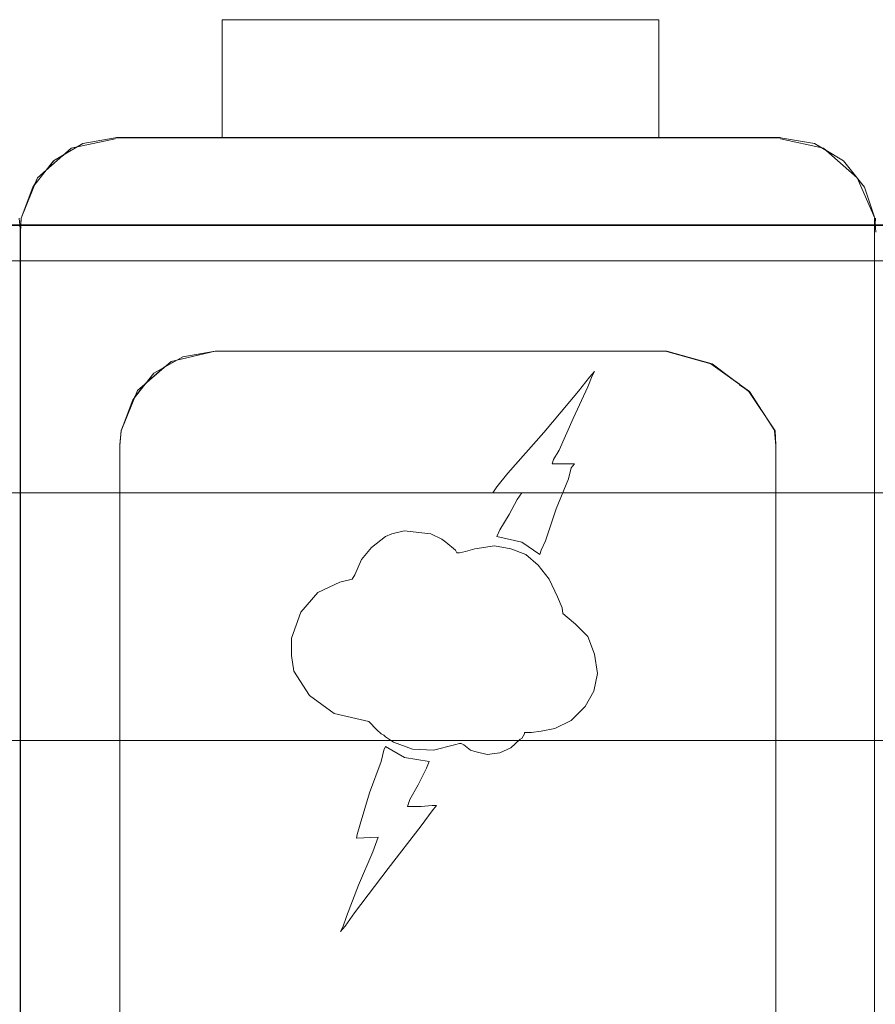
# Model space of a CAD drawing. Header units: millimetres. Extents: x -1290 to 1795, y -4192 to -1311.
# Tile 96 of 256: x 547.37 to 550.97, y -3252.21 to -3248.06. Entities that reach past the tile are written whole.
import ezdxf

# ---------------------------------------------------------------- set-up
doc = ezdxf.new("R2010")
doc.units = ezdxf.units.MM
doc.layers.add('Aparatura', color=7, linetype='Continuous', lineweight=13)

msp = doc.modelspace()

# ---------------------------------------------------------------- linework, layer by layer
at = {"layer": 'Aparatura', "lineweight": 13}
for points in [[(548.2196, -3248.5578), (548.2196, -3248.5059), (548.2196, -3248.4557), (548.2196, -3248.2766), (548.2196, -3248.1119), (548.2196, -3248.0617), (550.0578, -3248.0617), (550.0578, -3248.2766), (550.0578, -3248.4557), (550.0578, -3248.5059), (550.0578, -3248.5578), (549.8922, -3248.5578), (548.3907, -3248.5578), (548.2196, -3248.5578)], [(548.2196, -3248.5578), (548.2196, -3248.5059), (548.2196, -3248.4557), (548.2196, -3248.2766), (548.2196, -3248.1119), (548.2196, -3248.0617), (550.0578, -3248.0617), (550.0578, -3248.2766), (550.0578, -3248.4557), (550.0578, -3248.5059), (550.0578, -3248.5578), (549.8922, -3248.5578), (548.3907, -3248.5578), (548.2196, -3248.5578)], [(548.2196, -3248.2766), (548.2196, -3248.4557), (548.2196, -3248.5059), (548.2196, -3248.5578), (548.3907, -3248.5578), (549.8922, -3248.5578), (550.0578, -3248.5578), (550.0578, -3248.5059), (550.0578, -3248.4557), (550.0578, -3248.2766), (550.0578, -3248.0617), (548.2196, -3248.0617), (548.2196, -3248.1119), (548.2196, -3248.2766)], [(548.2196, -3248.2766), (548.2196, -3248.4557), (548.2196, -3248.5059), (548.2196, -3248.5578), (548.3907, -3248.5578), (549.8922, -3248.5578), (550.0578, -3248.5578), (550.0578, -3248.5059), (550.0578, -3248.4557), (550.0578, -3248.2766), (550.0578, -3248.0617), (548.2196, -3248.0617), (548.2196, -3248.1119), (548.2196, -3248.2766)], [(548.2196, -3248.2766), (548.2196, -3248.4557), (548.2196, -3248.5059), (548.2196, -3248.5578), (548.3907, -3248.5578), (549.8922, -3248.5578), (550.0578, -3248.5578), (550.0578, -3248.5059), (550.0578, -3248.4557), (550.0578, -3248.2766), (550.0578, -3248.0617), (548.2196, -3248.0617), (548.2196, -3248.1119), (548.2196, -3248.2766)], [(529.2552, -3248.9261), (594.0574, -3248.9261), (529.2552, -3248.9261)], [(594.0574, -3258.2025), (529.2552, -3258.2025), (529.2552, -3248.9261), (594.0574, -3248.9261), (594.0574, -3258.2025)], [(529.2585, -3248.9279), (594.0864, -3248.9279), (529.2585, -3248.9279)], [(594.0864, -3258.2007), (529.2585, -3258.2007), (529.2585, -3248.9279), (594.0864, -3248.9279), (594.0864, -3258.2007)], [(549.5626, -3250.296), (549.5572, -3250.3139), (549.4816, -3250.2619), (549.3753, -3250.2387), (549.3879, -3250.21), (549.4275, -3250.1455), (549.4617, -3250.0828), (549.4816, -3250.0542), (549.4581, -3250.0542), (549.4167, -3250.0542), (549.3753, -3250.0542), (549.3591, -3250.0542), (549.3753, -3250.0291), (549.4221, -3249.9718), (549.5734, -3249.7998), (549.7192, -3249.626), (549.7661, -3249.5669), (549.7877, -3249.5436), (549.7769, -3249.5616), (549.7589, -3249.6081), (549.6976, -3249.7407), (549.6382, -3249.875), (549.6148, -3249.9144), (549.6094, -3249.9324), (549.703, -3249.9324), (549.6886, -3249.9485), (549.6778, -3249.995), (549.6256, -3250.1222), (549.5806, -3250.2566), (549.5626, -3250.296)], [(549.5626, -3250.296), (549.5572, -3250.3139), (549.4816, -3250.2619), (549.3753, -3250.2387), (549.3879, -3250.21), (549.4275, -3250.1455), (549.4617, -3250.0828), (549.4816, -3250.0542), (549.4581, -3250.0542), (549.4167, -3250.0542), (549.3753, -3250.0542), (549.3591, -3250.0542), (549.3753, -3250.0291), (549.4221, -3249.9718), (549.5734, -3249.7998), (549.7192, -3249.626), (549.7661, -3249.5669), (549.7877, -3249.5436), (549.7769, -3249.5616), (549.7589, -3249.6081), (549.6976, -3249.7407), (549.6382, -3249.875), (549.6148, -3249.9144), (549.6094, -3249.9324), (549.703, -3249.9324), (549.6886, -3249.9485), (549.6778, -3249.995), (549.6256, -3250.1222), (549.5806, -3250.2566), (549.5626, -3250.296)], [(549.703, -3249.9324), (549.6886, -3249.9485), (549.6778, -3249.995), (549.6256, -3250.1222), (549.5806, -3250.2566), (549.5626, -3250.296), (549.5572, -3250.3139), (549.4816, -3250.2619), (549.3753, -3250.2387), (549.3879, -3250.21), (549.4275, -3250.1455), (549.4617, -3250.0828), (549.4816, -3250.0542), (549.4581, -3250.0542), (549.4167, -3250.0542), (549.3753, -3250.0542), (549.3591, -3250.0542), (549.3753, -3250.0291), (549.4221, -3249.9718), (549.5734, -3249.7998), (549.7192, -3249.626), (549.7661, -3249.5669), (549.7877, -3249.5436), (549.7769, -3249.5616), (549.7589, -3249.6081), (549.6976, -3249.7407), (549.6382, -3249.875), (549.6148, -3249.9144), (549.6094, -3249.9324), (549.703, -3249.9324)], [(549.4816, -3250.2619), (549.5572, -3250.3139), (549.5626, -3250.296), (549.5806, -3250.2566), (549.6256, -3250.1222), (549.6778, -3249.995), (549.6886, -3249.9485), (549.703, -3249.9324), (549.6094, -3249.9324), (549.6148, -3249.9144), (549.6382, -3249.875), (549.6976, -3249.7407), (549.7589, -3249.6081), (549.7769, -3249.5616), (549.7877, -3249.5436), (549.7661, -3249.5669), (549.7192, -3249.626), (549.5734, -3249.7998), (549.4221, -3249.9718), (549.3753, -3250.0291), (549.3591, -3250.0542), (549.3753, -3250.0542), (549.4167, -3250.0542), (549.4581, -3250.0542), (549.4816, -3250.0542), (549.4617, -3250.0828), (549.4275, -3250.1455), (549.3879, -3250.21), (549.3753, -3250.2387), (549.4816, -3250.2619)], [(549.4816, -3250.2619), (549.5572, -3250.3139), (549.5626, -3250.296), (549.5806, -3250.2566), (549.6256, -3250.1222), (549.6778, -3249.995), (549.6886, -3249.9485), (549.703, -3249.9324), (549.6094, -3249.9324), (549.6148, -3249.9144), (549.6382, -3249.875), (549.6976, -3249.7407), (549.7589, -3249.6081), (549.7769, -3249.5616), (549.7877, -3249.5436), (549.7661, -3249.5669), (549.7192, -3249.626), (549.5734, -3249.7998), (549.4221, -3249.9718), (549.3753, -3250.0291), (549.3591, -3250.0542), (549.3753, -3250.0542), (549.4167, -3250.0542), (549.4581, -3250.0542), (549.4816, -3250.0542), (549.4617, -3250.0828), (549.4275, -3250.1455), (549.3879, -3250.21), (549.3753, -3250.2387), (549.4816, -3250.2619)], [(549.4816, -3250.2619), (549.5572, -3250.3139), (549.5626, -3250.296), (549.5806, -3250.2566), (549.6256, -3250.1222), (549.6778, -3249.995), (549.6886, -3249.9485), (549.703, -3249.9324), (549.6094, -3249.9324), (549.6148, -3249.9144), (549.6382, -3249.875), (549.6976, -3249.7407), (549.7589, -3249.6081), (549.7769, -3249.5616), (549.7877, -3249.5436), (549.7661, -3249.5669), (549.7192, -3249.626), (549.5734, -3249.7998), (549.4221, -3249.9718), (549.3753, -3250.0291), (549.3591, -3250.0542), (549.3753, -3250.0542), (549.4167, -3250.0542), (549.4581, -3250.0542), (549.4816, -3250.0542), (549.4617, -3250.0828), (549.4275, -3250.1455), (549.3879, -3250.21), (549.3753, -3250.2387), (549.4816, -3250.2619)], [(549.4816, -3250.2619), (549.5572, -3250.3139), (549.5626, -3250.296), (549.5806, -3250.2566), (549.6256, -3250.1222), (549.6778, -3249.995), (549.6886, -3249.9485), (549.703, -3249.9324), (549.6094, -3249.9324), (549.6148, -3249.9144), (549.6382, -3249.875), (549.6976, -3249.7407), (549.7589, -3249.6081), (549.7769, -3249.5616), (549.7877, -3249.5436), (549.7661, -3249.5669), (549.7192, -3249.626), (549.5734, -3249.7998), (549.4221, -3249.9718), (549.3753, -3250.0291), (549.3591, -3250.0542), (549.3753, -3250.0542), (549.4167, -3250.0542), (549.4581, -3250.0542), (549.4816, -3250.0542), (549.4617, -3250.0828), (549.4275, -3250.1455), (549.3879, -3250.21), (549.3753, -3250.2387), (549.4816, -3250.2619)], [(549.4816, -3250.2619), (549.5572, -3250.3139), (549.5626, -3250.296), (549.5806, -3250.2566), (549.6256, -3250.1222), (549.6778, -3249.995), (549.6886, -3249.9485), (549.703, -3249.9324), (549.6094, -3249.9324), (549.6148, -3249.9144), (549.6382, -3249.875), (549.6976, -3249.7407), (549.7589, -3249.6081), (549.7769, -3249.5616), (549.7877, -3249.5436), (549.7661, -3249.5669), (549.7192, -3249.626), (549.5734, -3249.7998), (549.4221, -3249.9718), (549.3753, -3250.0291), (549.3591, -3250.0542), (549.3753, -3250.0542), (549.4167, -3250.0542), (549.4581, -3250.0542), (549.4816, -3250.0542), (549.4617, -3250.0828), (549.4275, -3250.1455), (549.3879, -3250.21), (549.3753, -3250.2387), (549.4816, -3250.2619)], [(549.4816, -3250.2619), (549.5572, -3250.3139), (549.5626, -3250.296), (549.5806, -3250.2566), (549.6256, -3250.1222), (549.6778, -3249.995), (549.6886, -3249.9485), (549.703, -3249.9324), (549.6094, -3249.9324), (549.6148, -3249.9144), (549.6382, -3249.875), (549.6976, -3249.7407), (549.7589, -3249.6081), (549.7769, -3249.5616), (549.7877, -3249.5436), (549.7661, -3249.5669), (549.7192, -3249.626), (549.5734, -3249.7998), (549.4221, -3249.9718), (549.3753, -3250.0291), (549.3591, -3250.0542), (549.3753, -3250.0542), (549.4167, -3250.0542), (549.4581, -3250.0542), (549.4816, -3250.0542), (549.4617, -3250.0828), (549.4275, -3250.1455), (549.3879, -3250.21), (549.3753, -3250.2387), (549.4816, -3250.2619)], [(549.4816, -3250.2619), (549.5572, -3250.3139), (549.5626, -3250.296), (549.5806, -3250.2566), (549.6256, -3250.1222), (549.6778, -3249.995), (549.6886, -3249.9485), (549.703, -3249.9324), (549.6094, -3249.9324), (549.6148, -3249.9144), (549.6382, -3249.875), (549.6976, -3249.7407), (549.7589, -3249.6081), (549.7769, -3249.5616), (549.7877, -3249.5436), (549.7661, -3249.5669), (549.7192, -3249.626), (549.5734, -3249.7998), (549.4221, -3249.9718), (549.3753, -3250.0291), (549.3591, -3250.0542), (549.3753, -3250.0542), (549.4167, -3250.0542), (549.4581, -3250.0542), (549.4816, -3250.0542), (549.4617, -3250.0828), (549.4275, -3250.1455), (549.3879, -3250.21), (549.3753, -3250.2387), (549.4816, -3250.2619)], [(528.9124, -3250.0538), (528.9124, -3251.2907), (527.8914, -3251.2907), (527.8914, -3255.8121), (528.9124, -3255.8121), (528.9124, -3257.0532), (594.3705, -3257.0532), (594.3705, -3255.8121), (595.3914, -3255.8121), (595.3914, -3251.2907), (594.3705, -3251.2907), (594.3705, -3250.0538), (528.9124, -3250.0538)], [(528.9124, -3250.0538), (528.9124, -3251.2907), (527.8914, -3251.2907), (527.8914, -3255.8121), (528.9124, -3255.8121), (528.9124, -3257.0532), (594.3705, -3257.0532), (594.3705, -3255.8121), (595.3914, -3255.8121), (595.3914, -3251.2907), (594.3705, -3251.2907), (594.3705, -3250.0538), (528.9124, -3250.0538)], [(528.9123, -3250.0538), (594.3705, -3250.0538), (594.3705, -3251.0971), (528.9123, -3251.0971), (528.9123, -3250.0538)], [(549.388, -3251.1496), (549.3358, -3251.1567), (549.2836, -3251.1442), (549.2656, -3251.1388), (549.2368, -3251.1155), (549.226, -3251.1102), (549.2188, -3251.1102), (549.1972, -3251.1155), (549.109, -3251.1388), (549.0207, -3251.1334), (548.9415, -3251.1048), (548.9073, -3251.0815), (548.9001, -3251.0744), (548.8893, -3251.069), (548.8713, -3251.0529), (548.8371, -3251.0171), (548.6913, -3250.9831), (548.5869, -3250.9079), (548.5221, -3250.8058), (548.5113, -3250.7396), (548.5113, -3250.6662), (548.5509, -3250.557), (548.6229, -3250.4747), (548.7147, -3250.4299), (548.7669, -3250.4174), (548.7777, -3250.3995), (548.8065, -3250.335), (548.8479, -3250.2849), (548.9073, -3250.2384), (548.9343, -3250.2276), (548.9865, -3250.2151), (549.0981, -3250.2276), (549.145, -3250.2491), (549.1612, -3250.2616), (549.2026, -3250.2957), (549.208, -3250.3064), (549.2188, -3250.3064), (549.244, -3250.301), (549.2836, -3250.2903), (549.3664, -3250.2778), (549.4348, -3250.2903), (549.4978, -3250.3136), (549.55, -3250.3583), (549.5968, -3250.4174), (549.631, -3250.4926), (549.6508, -3250.5391), (549.6544, -3250.5624), (549.6724, -3250.5785), (549.7066, -3250.6071), (549.7588, -3250.6591), (549.7876, -3250.7342), (549.8002, -3250.8148), (549.784, -3250.89), (549.748, -3250.9544), (549.6886, -3251.0135), (549.6202, -3251.0475), (549.5626, -3251.0583), (549.5212, -3251.0636), (549.4924, -3251.0636), (549.4924, -3251.069), (549.4816, -3251.0887), (549.4744, -3251.0923), (549.4348, -3251.1281), (549.388, -3251.1496)], [(549.388, -3251.1496), (549.3358, -3251.1567), (549.2836, -3251.1442), (549.2656, -3251.1388), (549.2368, -3251.1155), (549.226, -3251.1102), (549.2188, -3251.1102), (549.1972, -3251.1155), (549.109, -3251.1388), (549.0207, -3251.1334), (548.9415, -3251.1048), (548.9073, -3251.0815), (548.9001, -3251.0744), (548.8893, -3251.069), (548.8713, -3251.0529), (548.8371, -3251.0171), (548.6913, -3250.9831), (548.5869, -3250.9079), (548.5221, -3250.8058), (548.5113, -3250.7396), (548.5113, -3250.6662), (548.5509, -3250.557), (548.6229, -3250.4747), (548.7147, -3250.4299), (548.7669, -3250.4174), (548.7777, -3250.3995), (548.8065, -3250.335), (548.8479, -3250.2849), (548.9073, -3250.2384), (548.9343, -3250.2276), (548.9865, -3250.2151), (549.0981, -3250.2276), (549.145, -3250.2491), (549.1612, -3250.2616), (549.2026, -3250.2957), (549.208, -3250.3064), (549.2188, -3250.3064), (549.244, -3250.301), (549.2836, -3250.2903), (549.3664, -3250.2778), (549.4348, -3250.2903), (549.4978, -3250.3136), (549.55, -3250.3583), (549.5968, -3250.4174), (549.631, -3250.4926), (549.6508, -3250.5391), (549.6544, -3250.5624), (549.6724, -3250.5785), (549.7066, -3250.6071), (549.7588, -3250.6591), (549.7876, -3250.7342), (549.8002, -3250.8148), (549.784, -3250.89), (549.748, -3250.9544), (549.6886, -3251.0135), (549.6202, -3251.0475), (549.5626, -3251.0583), (549.5212, -3251.0636), (549.4924, -3251.0636), (549.4924, -3251.069), (549.4816, -3251.0887), (549.4744, -3251.0923), (549.4348, -3251.1281), (549.388, -3251.1496)], [(548.8371, -3251.0171), (548.6913, -3250.9831), (548.5869, -3250.9079), (548.5221, -3250.8058), (548.5113, -3250.7396), (548.5113, -3250.6662), (548.5509, -3250.557), (548.6229, -3250.4747), (548.7147, -3250.4299), (548.7669, -3250.4174), (548.7777, -3250.3995), (548.8065, -3250.335), (548.8479, -3250.2849), (548.9073, -3250.2384), (548.9343, -3250.2276), (548.9865, -3250.2151), (549.0981, -3250.2276), (549.145, -3250.2491), (549.1612, -3250.2616), (549.2026, -3250.2957), (549.208, -3250.3064), (549.2188, -3250.3064), (549.244, -3250.301), (549.2836, -3250.2903), (549.3664, -3250.2778), (549.4348, -3250.2903), (549.4978, -3250.3136), (549.55, -3250.3583), (549.5968, -3250.4174), (549.631, -3250.4926), (549.6508, -3250.5391), (549.6544, -3250.5624), (549.6724, -3250.5785), (549.7066, -3250.6071), (549.7588, -3250.6591), (549.7876, -3250.7342), (549.8002, -3250.8148), (549.784, -3250.89), (549.748, -3250.9544), (549.6886, -3251.0135), (549.6202, -3251.0475), (549.5626, -3251.0583), (549.5212, -3251.0636), (549.4924, -3251.0636), (549.4924, -3251.069), (549.4816, -3251.0887), (549.4744, -3251.0923), (549.4348, -3251.1281), (549.388, -3251.1496), (549.3358, -3251.1567), (549.2836, -3251.1442), (549.2656, -3251.1388), (549.2368, -3251.1155), (549.226, -3251.1102), (549.2188, -3251.1102), (549.1972, -3251.1155), (549.109, -3251.1388), (549.0207, -3251.1334), (548.9415, -3251.1048), (548.9073, -3251.0815), (548.9001, -3251.0744), (548.8893, -3251.069), (548.8713, -3251.0529), (548.8371, -3251.0171)], [(549.4978, -3250.3136), (549.4348, -3250.2903), (549.3664, -3250.2778), (549.2836, -3250.2903), (549.244, -3250.301), (549.2188, -3250.3064), (549.208, -3250.3064), (549.2026, -3250.2957), (549.1612, -3250.2616), (549.145, -3250.2491), (549.0981, -3250.2276), (548.9865, -3250.2151), (548.9343, -3250.2276), (548.9073, -3250.2384), (548.8479, -3250.2849), (548.8065, -3250.335), (548.7777, -3250.3995), (548.7669, -3250.4174), (548.7147, -3250.4299), (548.6229, -3250.4747), (548.5509, -3250.557), (548.5113, -3250.6662), (548.5113, -3250.7396), (548.5221, -3250.8058), (548.5869, -3250.9079), (548.6913, -3250.9831), (548.8371, -3251.0171), (548.8713, -3251.0529), (548.8893, -3251.069), (548.9001, -3251.0744), (548.9073, -3251.0815), (548.9415, -3251.1048), (549.0207, -3251.1334), (549.109, -3251.1388), (549.1972, -3251.1155), (549.2188, -3251.1102), (549.226, -3251.1102), (549.2368, -3251.1155), (549.2656, -3251.1388), (549.2836, -3251.1442), (549.3358, -3251.1567), (549.388, -3251.1496), (549.4348, -3251.1281), (549.4744, -3251.0923), (549.4816, -3251.0887), (549.4924, -3251.069), (549.4924, -3251.0636), (549.5212, -3251.0636), (549.5626, -3251.0583), (549.6202, -3251.0475), (549.6886, -3251.0135), (549.748, -3250.9544), (549.784, -3250.89), (549.8002, -3250.8148), (549.7876, -3250.7342), (549.7588, -3250.6591), (549.7066, -3250.6071), (549.6724, -3250.5785), (549.6544, -3250.5624), (549.6508, -3250.5391), (549.631, -3250.4926), (549.5968, -3250.4174), (549.55, -3250.3583), (549.4978, -3250.3136)], [(549.4978, -3250.3136), (549.4348, -3250.2903), (549.3664, -3250.2778), (549.2836, -3250.2903), (549.244, -3250.301), (549.2188, -3250.3064), (549.208, -3250.3064), (549.2026, -3250.2957), (549.1612, -3250.2616), (549.145, -3250.2491), (549.0981, -3250.2276), (548.9865, -3250.2151), (548.9343, -3250.2276), (548.9073, -3250.2384), (548.8479, -3250.2849), (548.8065, -3250.335), (548.7777, -3250.3995), (548.7669, -3250.4174), (548.7147, -3250.4299), (548.6229, -3250.4747), (548.5509, -3250.557), (548.5113, -3250.6662), (548.5113, -3250.7396), (548.5221, -3250.8058), (548.5869, -3250.9079), (548.6913, -3250.9831), (548.8371, -3251.0171), (548.8713, -3251.0529), (548.8893, -3251.069), (548.9001, -3251.0744), (548.9073, -3251.0815), (548.9415, -3251.1048), (549.0207, -3251.1334), (549.109, -3251.1388), (549.1972, -3251.1155), (549.2188, -3251.1102), (549.226, -3251.1102), (549.2368, -3251.1155), (549.2656, -3251.1388), (549.2836, -3251.1442), (549.3358, -3251.1567), (549.388, -3251.1496), (549.4348, -3251.1281), (549.4744, -3251.0923), (549.4816, -3251.0887), (549.4924, -3251.069), (549.4924, -3251.0636), (549.5212, -3251.0636), (549.5626, -3251.0583), (549.6202, -3251.0475), (549.6886, -3251.0135), (549.748, -3250.9544), (549.784, -3250.89), (549.8002, -3250.8148), (549.7876, -3250.7342), (549.7588, -3250.6591), (549.7066, -3250.6071), (549.6724, -3250.5785), (549.6544, -3250.5624), (549.6508, -3250.5391), (549.631, -3250.4926), (549.5968, -3250.4174), (549.55, -3250.3583), (549.4978, -3250.3136)], [(549.4978, -3250.3136), (549.4348, -3250.2903), (549.3664, -3250.2778), (549.2836, -3250.2903), (549.244, -3250.301), (549.2188, -3250.3064), (549.208, -3250.3064), (549.2026, -3250.2957), (549.1612, -3250.2616), (549.145, -3250.2491), (549.0981, -3250.2276), (548.9865, -3250.2151), (548.9343, -3250.2276), (548.9073, -3250.2384), (548.8479, -3250.2849), (548.8065, -3250.335), (548.7777, -3250.3995), (548.7669, -3250.4174), (548.7147, -3250.4299), (548.6229, -3250.4747), (548.5509, -3250.557), (548.5113, -3250.6662), (548.5113, -3250.7396), (548.5221, -3250.8058), (548.5869, -3250.9079), (548.6913, -3250.9831), (548.8371, -3251.0171), (548.8713, -3251.0529), (548.8893, -3251.069), (548.9001, -3251.0744), (548.9073, -3251.0815), (548.9415, -3251.1048), (549.0207, -3251.1334), (549.109, -3251.1388), (549.1972, -3251.1155), (549.2188, -3251.1102), (549.226, -3251.1102), (549.2368, -3251.1155), (549.2656, -3251.1388), (549.2836, -3251.1442), (549.3358, -3251.1567), (549.388, -3251.1496), (549.4348, -3251.1281), (549.4744, -3251.0923), (549.4816, -3251.0887), (549.4924, -3251.069), (549.4924, -3251.0636), (549.5212, -3251.0636), (549.5626, -3251.0583), (549.6202, -3251.0475), (549.6886, -3251.0135), (549.748, -3250.9544), (549.784, -3250.89), (549.8002, -3250.8148), (549.7876, -3250.7342), (549.7588, -3250.6591), (549.7066, -3250.6071), (549.6724, -3250.5785), (549.6544, -3250.5624), (549.6508, -3250.5391), (549.631, -3250.4926), (549.5968, -3250.4174), (549.55, -3250.3583), (549.4978, -3250.3136)], [(549.4978, -3250.3136), (549.4348, -3250.2903), (549.3664, -3250.2778), (549.2836, -3250.2903), (549.244, -3250.301), (549.2188, -3250.3064), (549.208, -3250.3064), (549.2026, -3250.2957), (549.1612, -3250.2616), (549.145, -3250.2491), (549.0981, -3250.2276), (548.9865, -3250.2151), (548.9343, -3250.2276), (548.9073, -3250.2384), (548.8479, -3250.2849), (548.8065, -3250.335), (548.7777, -3250.3995), (548.7669, -3250.4174), (548.7147, -3250.4299), (548.6229, -3250.4747), (548.5509, -3250.557), (548.5113, -3250.6662), (548.5113, -3250.7396), (548.5221, -3250.8058), (548.5869, -3250.9079), (548.6913, -3250.9831), (548.8371, -3251.0171), (548.8713, -3251.0529), (548.8893, -3251.069), (548.9001, -3251.0744), (548.9073, -3251.0815), (548.9415, -3251.1048), (549.0207, -3251.1334), (549.109, -3251.1388), (549.1972, -3251.1155), (549.2188, -3251.1102), (549.226, -3251.1102), (549.2368, -3251.1155), (549.2656, -3251.1388), (549.2836, -3251.1442), (549.3358, -3251.1567), (549.388, -3251.1496), (549.4348, -3251.1281), (549.4744, -3251.0923), (549.4816, -3251.0887), (549.4924, -3251.069), (549.4924, -3251.0636), (549.5212, -3251.0636), (549.5626, -3251.0583), (549.6202, -3251.0475), (549.6886, -3251.0135), (549.748, -3250.9544), (549.784, -3250.89), (549.8002, -3250.8148), (549.7876, -3250.7342), (549.7588, -3250.6591), (549.7066, -3250.6071), (549.6724, -3250.5785), (549.6544, -3250.5624), (549.6508, -3250.5391), (549.631, -3250.4926), (549.5968, -3250.4174), (549.55, -3250.3583), (549.4978, -3250.3136)], [(549.4978, -3250.3136), (549.4348, -3250.2903), (549.3664, -3250.2778), (549.2836, -3250.2903), (549.244, -3250.301), (549.2188, -3250.3064), (549.208, -3250.3064), (549.2026, -3250.2957), (549.1612, -3250.2616), (549.145, -3250.2491), (549.0981, -3250.2276), (548.9865, -3250.2151), (548.9343, -3250.2276), (548.9073, -3250.2384), (548.8479, -3250.2849), (548.8065, -3250.335), (548.7777, -3250.3995), (548.7669, -3250.4174), (548.7147, -3250.4299), (548.6229, -3250.4747), (548.5509, -3250.557), (548.5113, -3250.6662), (548.5113, -3250.7396), (548.5221, -3250.8058), (548.5869, -3250.9079), (548.6913, -3250.9831), (548.8371, -3251.0171), (548.8713, -3251.0529), (548.8893, -3251.069), (548.9001, -3251.0744), (548.9073, -3251.0815), (548.9415, -3251.1048), (549.0207, -3251.1334), (549.109, -3251.1388), (549.1972, -3251.1155), (549.2188, -3251.1102), (549.226, -3251.1102), (549.2368, -3251.1155), (549.2656, -3251.1388), (549.2836, -3251.1442), (549.3358, -3251.1567), (549.388, -3251.1496), (549.4348, -3251.1281), (549.4744, -3251.0923), (549.4816, -3251.0887), (549.4924, -3251.069), (549.4924, -3251.0636), (549.5212, -3251.0636), (549.5626, -3251.0583), (549.6202, -3251.0475), (549.6886, -3251.0135), (549.748, -3250.9544), (549.784, -3250.89), (549.8002, -3250.8148), (549.7876, -3250.7342), (549.7588, -3250.6591), (549.7066, -3250.6071), (549.6724, -3250.5785), (549.6544, -3250.5624), (549.6508, -3250.5391), (549.631, -3250.4926), (549.5968, -3250.4174), (549.55, -3250.3583), (549.4978, -3250.3136)], [(549.4978, -3250.3136), (549.4348, -3250.2903), (549.3664, -3250.2778), (549.2836, -3250.2903), (549.244, -3250.301), (549.2188, -3250.3064), (549.208, -3250.3064), (549.2026, -3250.2957), (549.1612, -3250.2616), (549.145, -3250.2491), (549.0981, -3250.2276), (548.9865, -3250.2151), (548.9343, -3250.2276), (548.9073, -3250.2384), (548.8479, -3250.2849), (548.8065, -3250.335), (548.7777, -3250.3995), (548.7669, -3250.4174), (548.7147, -3250.4299), (548.6229, -3250.4747), (548.5509, -3250.557), (548.5113, -3250.6662), (548.5113, -3250.7396), (548.5221, -3250.8058), (548.5869, -3250.9079), (548.6913, -3250.9831), (548.8371, -3251.0171), (548.8713, -3251.0529), (548.8893, -3251.069), (548.9001, -3251.0744), (548.9073, -3251.0815), (548.9415, -3251.1048), (549.0207, -3251.1334), (549.109, -3251.1388), (549.1972, -3251.1155), (549.2188, -3251.1102), (549.226, -3251.1102), (549.2368, -3251.1155), (549.2656, -3251.1388), (549.2836, -3251.1442), (549.3358, -3251.1567), (549.388, -3251.1496), (549.4348, -3251.1281), (549.4744, -3251.0923), (549.4816, -3251.0887), (549.4924, -3251.069), (549.4924, -3251.0636), (549.5212, -3251.0636), (549.5626, -3251.0583), (549.6202, -3251.0475), (549.6886, -3251.0135), (549.748, -3250.9544), (549.784, -3250.89), (549.8002, -3250.8148), (549.7876, -3250.7342), (549.7588, -3250.6591), (549.7066, -3250.6071), (549.6724, -3250.5785), (549.6544, -3250.5624), (549.6508, -3250.5391), (549.631, -3250.4926), (549.5968, -3250.4174), (549.55, -3250.3583), (549.4978, -3250.3136)], [(549.4978, -3250.3136), (549.4348, -3250.2903), (549.3664, -3250.2778), (549.2836, -3250.2903), (549.244, -3250.301), (549.2188, -3250.3064), (549.208, -3250.3064), (549.2026, -3250.2957), (549.1612, -3250.2616), (549.145, -3250.2491), (549.0981, -3250.2276), (548.9865, -3250.2151), (548.9343, -3250.2276), (548.9073, -3250.2384), (548.8479, -3250.2849), (548.8065, -3250.335), (548.7777, -3250.3995), (548.7669, -3250.4174), (548.7147, -3250.4299), (548.6229, -3250.4747), (548.5509, -3250.557), (548.5113, -3250.6662), (548.5113, -3250.7396), (548.5221, -3250.8058), (548.5869, -3250.9079), (548.6913, -3250.9831), (548.8371, -3251.0171), (548.8713, -3251.0529), (548.8893, -3251.069), (548.9001, -3251.0744), (548.9073, -3251.0815), (548.9415, -3251.1048), (549.0207, -3251.1334), (549.109, -3251.1388), (549.1972, -3251.1155), (549.2188, -3251.1102), (549.226, -3251.1102), (549.2368, -3251.1155), (549.2656, -3251.1388), (549.2836, -3251.1442), (549.3358, -3251.1567), (549.388, -3251.1496), (549.4348, -3251.1281), (549.4744, -3251.0923), (549.4816, -3251.0887), (549.4924, -3251.069), (549.4924, -3251.0636), (549.5212, -3251.0636), (549.5626, -3251.0583), (549.6202, -3251.0475), (549.6886, -3251.0135), (549.748, -3250.9544), (549.784, -3250.89), (549.8002, -3250.8148), (549.7876, -3250.7342), (549.7588, -3250.6591), (549.7066, -3250.6071), (549.6724, -3250.5785), (549.6544, -3250.5624), (549.6508, -3250.5391), (549.631, -3250.4926), (549.5968, -3250.4174), (549.55, -3250.3583), (549.4978, -3250.3136)], [(549.1039, -3251.393), (549.057, -3251.4574), (548.9182, -3251.6365), (548.7775, -3251.8227), (548.7379, -3251.88), (548.7181, -3251.9015), (548.7271, -3251.8836), (548.7433, -3251.8388), (548.7938, -3251.7063), (548.8533, -3251.5666), (548.8713, -3251.5201), (548.8767, -3251.504), (548.7848, -3251.5093), (548.7884, -3251.4932), (548.801, -3251.4503), (548.8406, -3251.3178), (548.8893, -3251.1853), (548.9001, -3251.1387), (548.9074, -3251.1226), (548.9867, -3251.1691), (549.0912, -3251.1853), (549.0804, -3251.2139), (549.0444, -3251.2837), (549.0101, -3251.3464), (548.9993, -3251.375), (549.0155, -3251.375), (549.057, -3251.375), (549.1039, -3251.3715), (549.1219, -3251.3715), (549.1039, -3251.393)], [(549.1039, -3251.393), (549.057, -3251.4574), (548.9182, -3251.6365), (548.7775, -3251.8227), (548.7379, -3251.88), (548.7181, -3251.9015), (548.7271, -3251.8836), (548.7433, -3251.8388), (548.7938, -3251.7063), (548.8533, -3251.5666), (548.8713, -3251.5201), (548.8767, -3251.504), (548.7848, -3251.5093), (548.7884, -3251.4932), (548.801, -3251.4503), (548.8406, -3251.3178), (548.8893, -3251.1853), (548.9001, -3251.1387), (548.9074, -3251.1226), (548.9867, -3251.1691), (549.0912, -3251.1853), (549.0804, -3251.2139), (549.0444, -3251.2837), (549.0101, -3251.3464), (548.9993, -3251.375), (549.0155, -3251.375), (549.057, -3251.375), (549.1039, -3251.3715), (549.1219, -3251.3715), (549.1039, -3251.393)], [(548.7848, -3251.5093), (548.7884, -3251.4932), (548.801, -3251.4503), (548.8406, -3251.3178), (548.8893, -3251.1853), (548.9001, -3251.1387), (548.9074, -3251.1226), (548.9867, -3251.1691), (549.0912, -3251.1853), (549.0804, -3251.2139), (549.0444, -3251.2837), (549.0101, -3251.3464), (548.9993, -3251.375), (549.0155, -3251.375), (549.057, -3251.375), (549.1039, -3251.3715), (549.1219, -3251.3715), (549.1039, -3251.393), (549.057, -3251.4574), (548.9182, -3251.6365), (548.7775, -3251.8227), (548.7379, -3251.88), (548.7181, -3251.9015), (548.7271, -3251.8836), (548.7433, -3251.8388), (548.7938, -3251.7063), (548.8533, -3251.5666), (548.8713, -3251.5201), (548.8767, -3251.504), (548.7848, -3251.5093)], [(549.0912, -3251.1853), (548.9867, -3251.1691), (548.9074, -3251.1226), (548.9001, -3251.1387), (548.8893, -3251.1853), (548.8406, -3251.3178), (548.801, -3251.4503), (548.7884, -3251.4932), (548.7848, -3251.5093), (548.8767, -3251.504), (548.8713, -3251.5201), (548.8533, -3251.5666), (548.7938, -3251.7063), (548.7433, -3251.8388), (548.7271, -3251.8836), (548.7181, -3251.9015), (548.7379, -3251.88), (548.7775, -3251.8227), (548.9182, -3251.6365), (549.057, -3251.4574), (549.1039, -3251.393), (549.1219, -3251.3715), (549.1039, -3251.3715), (549.057, -3251.375), (549.0155, -3251.375), (548.9993, -3251.375), (549.0101, -3251.3464), (549.0444, -3251.2837), (549.0804, -3251.2139), (549.0912, -3251.1853)], [(549.0912, -3251.1853), (548.9867, -3251.1691), (548.9074, -3251.1226), (548.9001, -3251.1387), (548.8893, -3251.1853), (548.8406, -3251.3178), (548.801, -3251.4503), (548.7884, -3251.4932), (548.7848, -3251.5093), (548.8767, -3251.504), (548.8713, -3251.5201), (548.8533, -3251.5666), (548.7938, -3251.7063), (548.7433, -3251.8388), (548.7271, -3251.8836), (548.7181, -3251.9015), (548.7379, -3251.88), (548.7775, -3251.8227), (548.9182, -3251.6365), (549.057, -3251.4574), (549.1039, -3251.393), (549.1219, -3251.3715), (549.1039, -3251.3715), (549.057, -3251.375), (549.0155, -3251.375), (548.9993, -3251.375), (549.0101, -3251.3464), (549.0444, -3251.2837), (549.0804, -3251.2139), (549.0912, -3251.1853)], [(549.0912, -3251.1853), (548.9867, -3251.1691), (548.9074, -3251.1226), (548.9001, -3251.1387), (548.8893, -3251.1853), (548.8406, -3251.3178), (548.801, -3251.4503), (548.7884, -3251.4932), (548.7848, -3251.5093), (548.8767, -3251.504), (548.8713, -3251.5201), (548.8533, -3251.5666), (548.7938, -3251.7063), (548.7433, -3251.8388), (548.7271, -3251.8836), (548.7181, -3251.9015), (548.7379, -3251.88), (548.7775, -3251.8227), (548.9182, -3251.6365), (549.057, -3251.4574), (549.1039, -3251.393), (549.1219, -3251.3715), (549.1039, -3251.3715), (549.057, -3251.375), (549.0155, -3251.375), (548.9993, -3251.375), (549.0101, -3251.3464), (549.0444, -3251.2837), (549.0804, -3251.2139), (549.0912, -3251.1853)], [(549.0912, -3251.1853), (548.9867, -3251.1691), (548.9074, -3251.1226), (548.9001, -3251.1387), (548.8893, -3251.1853), (548.8406, -3251.3178), (548.801, -3251.4503), (548.7884, -3251.4932), (548.7848, -3251.5093), (548.8767, -3251.504), (548.8713, -3251.5201), (548.8533, -3251.5666), (548.7938, -3251.7063), (548.7433, -3251.8388), (548.7271, -3251.8836), (548.7181, -3251.9015), (548.7379, -3251.88), (548.7775, -3251.8227), (548.9182, -3251.6365), (549.057, -3251.4574), (549.1039, -3251.393), (549.1219, -3251.3715), (549.1039, -3251.3715), (549.057, -3251.375), (549.0155, -3251.375), (548.9993, -3251.375), (549.0101, -3251.3464), (549.0444, -3251.2837), (549.0804, -3251.2139), (549.0912, -3251.1853)], [(549.0912, -3251.1853), (548.9867, -3251.1691), (548.9074, -3251.1226), (548.9001, -3251.1387), (548.8893, -3251.1853), (548.8406, -3251.3178), (548.801, -3251.4503), (548.7884, -3251.4932), (548.7848, -3251.5093), (548.8767, -3251.504), (548.8713, -3251.5201), (548.8533, -3251.5666), (548.7938, -3251.7063), (548.7433, -3251.8388), (548.7271, -3251.8836), (548.7181, -3251.9015), (548.7379, -3251.88), (548.7775, -3251.8227), (548.9182, -3251.6365), (549.057, -3251.4574), (549.1039, -3251.393), (549.1219, -3251.3715), (549.1039, -3251.3715), (549.057, -3251.375), (549.0155, -3251.375), (548.9993, -3251.375), (549.0101, -3251.3464), (549.0444, -3251.2837), (549.0804, -3251.2139), (549.0912, -3251.1853)], [(549.0912, -3251.1853), (548.9867, -3251.1691), (548.9074, -3251.1226), (548.9001, -3251.1387), (548.8893, -3251.1853), (548.8406, -3251.3178), (548.801, -3251.4503), (548.7884, -3251.4932), (548.7848, -3251.5093), (548.8767, -3251.504), (548.8713, -3251.5201), (548.8533, -3251.5666), (548.7938, -3251.7063), (548.7433, -3251.8388), (548.7271, -3251.8836), (548.7181, -3251.9015), (548.7379, -3251.88), (548.7775, -3251.8227), (548.9182, -3251.6365), (549.057, -3251.4574), (549.1039, -3251.393), (549.1219, -3251.3715), (549.1039, -3251.3715), (549.057, -3251.375), (549.0155, -3251.375), (548.9993, -3251.375), (549.0101, -3251.3464), (549.0444, -3251.2837), (549.0804, -3251.2139), (549.0912, -3251.1853)], [(549.0912, -3251.1853), (548.9867, -3251.1691), (548.9074, -3251.1226), (548.9001, -3251.1387), (548.8893, -3251.1853), (548.8406, -3251.3178), (548.801, -3251.4503), (548.7884, -3251.4932), (548.7848, -3251.5093), (548.8767, -3251.504), (548.8713, -3251.5201), (548.8533, -3251.5666), (548.7938, -3251.7063), (548.7433, -3251.8388), (548.7271, -3251.8836), (548.7181, -3251.9015), (548.7379, -3251.88), (548.7775, -3251.8227), (548.9182, -3251.6365), (549.057, -3251.4574), (549.1039, -3251.393), (549.1219, -3251.3715), (549.1039, -3251.3715), (549.057, -3251.375), (549.0155, -3251.375), (548.9993, -3251.375), (549.0101, -3251.3464), (549.0444, -3251.2837), (549.0804, -3251.2139), (549.0912, -3251.1853)]]:
    msp.add_lwpolyline(points, close=True, dxfattribs=at)
for points in [[(548.2196, -3248.0617), (550.0578, -3248.0617)], [(548.2196, -3248.112), (548.2196, -3248.0617)], [(550.0575, -3248.2769), (550.0575, -3248.0617)], [(548.2196, -3248.2769), (548.2196, -3248.1116)], [(548.2196, -3248.4558), (548.2196, -3248.2765)], [(550.0575, -3248.4558), (550.0575, -3248.2765)], [(548.2196, -3248.4554), (548.2196, -3248.5057)], [(550.0575, -3248.4554), (550.0575, -3248.5057)], [(548.2196, -3248.5578), (548.2196, -3248.5057)], [(550.0575, -3248.5578), (550.0575, -3248.5057)], [(547.3648, -3248.8979), (547.3702, -3248.957), (547.3738, -3248.8979), (547.4224, -3248.7673), (547.4296, -3248.7565), (547.4422, -3248.7279), (547.48, -3248.6939), (547.5106, -3248.6563), (547.5502, -3248.633), (547.5844, -3248.6026), (547.6096, -3248.5972), (547.633, -3248.5829), (547.7698, -3248.5596), (548.2198, -3248.5596), (548.3908, -3248.5596), (549.892, -3248.5596), (550.0612, -3248.5596), (550.3168, -3248.5596), (550.5706, -3248.5596), (550.7128, -3248.5829), (550.7434, -3248.6008), (550.7506, -3248.6026), (550.7614, -3248.6115), (550.8352, -3248.6563), (550.891, -3248.7261), (550.8928, -3248.7279), (550.8928, -3248.7297), (550.9234, -3248.7673), (550.9666, -3248.8979), (550.9684, -3248.9212), (550.9702, -3248.8979)], [(547.3648, -3248.8979), (547.3702, -3248.957), (547.3738, -3248.8979), (547.4224, -3248.7673), (547.4296, -3248.7565), (547.4422, -3248.7279), (547.48, -3248.6939), (547.5106, -3248.6563), (547.5502, -3248.633), (547.5844, -3248.6026), (547.6096, -3248.5972), (547.633, -3248.5829), (547.7698, -3248.5596), (548.2198, -3248.5596), (548.3908, -3248.5596), (549.892, -3248.5596), (550.0612, -3248.5596), (550.3168, -3248.5596), (550.5706, -3248.5596), (550.7128, -3248.5829), (550.7434, -3248.6008), (550.7506, -3248.6026), (550.7614, -3248.6115), (550.8352, -3248.6563), (550.891, -3248.7261), (550.8928, -3248.7279), (550.8928, -3248.7297), (550.9234, -3248.7673), (550.9666, -3248.8979), (550.9684, -3248.9212), (550.9702, -3248.8979)], [(550.9719, -3248.9567), (550.9665, -3248.8976), (550.9233, -3248.7669), (550.8351, -3248.6559), (550.7127, -3248.5825), (550.5705, -3248.5593), (550.3167, -3248.5593), (550.0611, -3248.5593), (549.8919, -3248.5593), (548.3907, -3248.5593), (548.2197, -3248.5593), (547.7696, -3248.5593), (547.6328, -3248.5825), (547.5104, -3248.6559), (547.4222, -3248.7669), (547.3736, -3248.8976), (547.37, -3248.9567), (547.37, -3249.3415), (547.37, -3249.3559), (547.37, -3249.4096), (547.37, -3249.4919), (547.37, -3249.5563), (547.37, -3249.5796), (547.37, -3249.755), (547.37, -3249.7926), (547.37, -3251.1441), (547.37, -3251.1495), (547.37, -3251.9407), (547.37, -3252.0929), (547.37, -3252.1215), (547.37, -3252.1412), (547.37, -3252.501)], [(550.9719, -3248.9567), (550.9665, -3248.8976), (550.9233, -3248.7669), (550.8351, -3248.6559), (550.7127, -3248.5825), (550.5705, -3248.5593), (550.3167, -3248.5593), (550.0611, -3248.5593), (549.8919, -3248.5593), (548.3907, -3248.5593), (548.2197, -3248.5593), (547.7696, -3248.5593), (547.6328, -3248.5825), (547.5104, -3248.6559), (547.4222, -3248.7669), (547.3736, -3248.8976), (547.37, -3248.9567), (547.37, -3249.3415), (547.37, -3249.3559), (547.37, -3249.4096), (547.37, -3249.4919), (547.37, -3249.5563), (547.37, -3249.5796), (547.37, -3249.755), (547.37, -3249.7926), (547.37, -3251.1441), (547.37, -3251.1495), (547.37, -3251.9407), (547.37, -3252.0929), (547.37, -3252.1215), (547.37, -3252.1412), (547.37, -3252.501)], [(550.9719, -3248.9567), (550.9665, -3248.8976), (550.9233, -3248.7669), (550.8351, -3248.6559), (550.7127, -3248.5825), (550.5705, -3248.5593), (550.3167, -3248.5593), (550.0611, -3248.5593), (549.8919, -3248.5593), (548.3907, -3248.5593), (548.2197, -3248.5593), (547.7696, -3248.5593), (547.6328, -3248.5825), (547.5104, -3248.6559), (547.4222, -3248.7669), (547.3736, -3248.8976), (547.37, -3248.9567), (547.37, -3249.3415), (547.37, -3249.3559), (547.37, -3249.4096), (547.37, -3249.4919), (547.37, -3249.5563), (547.37, -3249.5796), (547.37, -3249.755), (547.37, -3249.7926), (547.37, -3251.1441), (547.37, -3251.1495), (547.37, -3251.9407), (547.37, -3252.0929), (547.37, -3252.1215), (547.37, -3252.1412), (547.37, -3252.501)], [(550.9719, -3248.9567), (550.9665, -3248.8976), (550.9233, -3248.7669), (550.8351, -3248.6559), (550.7127, -3248.5825), (550.5705, -3248.5593), (550.3167, -3248.5593), (550.0611, -3248.5593), (549.8919, -3248.5593), (548.3907, -3248.5593), (548.2197, -3248.5593), (547.7696, -3248.5593), (547.6328, -3248.5825), (547.5104, -3248.6559), (547.4222, -3248.7669), (547.3736, -3248.8976), (547.37, -3248.9567), (547.37, -3249.3415), (547.37, -3249.3559), (547.37, -3249.4096), (547.37, -3249.4919), (547.37, -3249.5563), (547.37, -3249.5796), (547.37, -3249.755), (547.37, -3249.7926), (547.37, -3251.1441), (547.37, -3251.1495), (547.37, -3251.9407), (547.37, -3252.0929), (547.37, -3252.1215), (547.37, -3252.1412), (547.37, -3252.501)], [(547.7699, -3248.5629), (547.5844, -3248.6023), (547.4421, -3248.7278), (547.3736, -3248.8981)], [(550.5706, -3248.5575), (547.7749, -3248.5575)], [(548.3905, -3248.5575), (549.8919, -3248.5575)], [(549.8919, -3248.5575), (550.3115, -3248.5575)], [(550.9666, -3248.8981), (550.8927, -3248.7278), (550.7504, -3248.6023), (550.5703, -3248.5629)], [(547.3596, -3254.2212), (547.3704, -3254.1962), (547.3704, -3254.1819), (547.3704, -3249.7926), (547.3704, -3249.755), (547.3704, -3249.5796), (547.3704, -3249.5563), (547.3704, -3249.4096), (547.3704, -3248.9567), (547.365, -3248.8976)], [(547.3596, -3254.2212), (547.3704, -3254.1962), (547.3704, -3254.1819), (547.3704, -3249.7926), (547.3704, -3249.755), (547.3704, -3249.5796), (547.3704, -3249.5563), (547.3704, -3249.4096), (547.3704, -3248.9567), (547.365, -3248.8976)], [(547.3596, -3254.2212), (547.3704, -3254.1962), (547.3704, -3254.1819), (547.3704, -3249.7926), (547.3704, -3249.755), (547.3704, -3249.5796), (547.3704, -3249.5563), (547.3704, -3249.4096), (547.3704, -3248.9567), (547.365, -3248.8976)], [(547.3596, -3254.2212), (547.3704, -3254.1962), (547.3704, -3254.1819), (547.3704, -3249.7926), (547.3704, -3249.755), (547.3704, -3249.5796), (547.3704, -3249.5563), (547.3704, -3249.4096), (547.3704, -3248.9567), (547.365, -3248.8976)], [(547.3704, -3248.957), (547.3646, -3248.8977)], [(547.374, -3248.8977), (547.37, -3248.957)], [(550.9698, -3248.8976), (550.9662, -3248.9567), (550.9662, -3249.3415), (550.9662, -3249.3558), (550.9662, -3249.4095), (550.9662, -3249.4919), (550.9662, -3249.5545), (550.9662, -3249.5796), (550.9662, -3249.755), (550.9662, -3249.7926), (550.9662, -3251.1441), (550.9662, -3251.1477), (550.9662, -3251.9407), (550.9662, -3252.0929), (550.9662, -3252.1215), (550.9662, -3252.1412), (550.9662, -3252.501), (550.9662, -3252.9628), (550.9662, -3253.1418), (550.9662, -3253.4229), (550.9662, -3253.4909), (550.9662, -3254.1819), (550.9662, -3254.1962), (550.9806, -3254.2212)], [(550.9698, -3248.8976), (550.9662, -3248.9567), (550.9662, -3249.3415), (550.9662, -3249.3558), (550.9662, -3249.4095), (550.9662, -3249.4919), (550.9662, -3249.5545), (550.9662, -3249.5796), (550.9662, -3249.755), (550.9662, -3249.7926), (550.9662, -3251.1441), (550.9662, -3251.1477), (550.9662, -3251.9407), (550.9662, -3252.0929), (550.9662, -3252.1215), (550.9662, -3252.1412), (550.9662, -3252.501), (550.9662, -3252.9628), (550.9662, -3253.1418), (550.9662, -3253.4229), (550.9662, -3253.4909), (550.9662, -3254.1819), (550.9662, -3254.1962), (550.9806, -3254.2212)], [(550.9698, -3248.8976), (550.9662, -3248.9567), (550.9662, -3249.3415), (550.9662, -3249.3558), (550.9662, -3249.4095), (550.9662, -3249.4919), (550.9662, -3249.5545), (550.9662, -3249.5796), (550.9662, -3249.755), (550.9662, -3249.7926), (550.9662, -3251.1441), (550.9662, -3251.1477), (550.9662, -3251.9407), (550.9662, -3252.0929), (550.9662, -3252.1215), (550.9662, -3252.1412), (550.9662, -3252.501), (550.9662, -3252.9628), (550.9662, -3253.1418), (550.9662, -3253.4229), (550.9662, -3253.4909), (550.9662, -3254.1819), (550.9662, -3254.1962), (550.9806, -3254.2212)], [(550.9698, -3248.8976), (550.9662, -3248.9567), (550.9662, -3249.3415), (550.9662, -3249.3558), (550.9662, -3249.4095), (550.9662, -3249.4919), (550.9662, -3249.5545), (550.9662, -3249.5796), (550.9662, -3249.755), (550.9662, -3249.7926), (550.9662, -3251.1441), (550.9662, -3251.1477), (550.9662, -3251.9407), (550.9662, -3252.0929), (550.9662, -3252.1215), (550.9662, -3252.1412), (550.9662, -3252.501), (550.9662, -3252.9628), (550.9662, -3253.1418), (550.9662, -3253.4229), (550.9662, -3253.4909), (550.9662, -3254.1819), (550.9662, -3254.1962), (550.9806, -3254.2212)], [(550.9662, -3248.957), (550.9662, -3248.8977)], [(547.37, -3248.9566), (547.37, -3249.4136)], [(547.37, -3248.9566), (547.37, -3249.4136)], [(550.9662, -3248.9566), (550.9662, -3249.4136)], [(540.1701, -3249.0766), (554.5685, -3249.0766)], [(547.37, -3249.5602), (547.37, -3249.3593)], [(547.37, -3249.5602), (547.37, -3249.4132)], [(547.37, -3249.793), (547.37, -3249.4132)], [(547.37, -3249.793), (547.37, -3249.4132)], [(547.37, -3249.793), (547.37, -3249.4132)], [(547.37, -3249.793), (547.37, -3249.4132)], [(550.9662, -3249.5602), (550.9662, -3249.4132)], [(550.9662, -3249.793), (550.9662, -3249.4132)], [(550.9662, -3249.793), (550.9662, -3249.4132)], [(547.37, -3249.4919), (547.37, -3252.0911)], [(550.5509, -3252.714), (550.5509, -3249.8552), (550.5509, -3249.8516), (550.5455, -3249.7925), (550.4933, -3249.7102), (550.4375, -3249.6278), (550.3979, -3249.5992), (550.3979, -3249.5974), (550.2773, -3249.5115), (550.0864, -3249.4578), (548.1907, -3249.4578), (548.0287, -3249.4954), (547.9765, -3249.524), (547.8991, -3249.592), (547.8505, -3249.6511), (547.7947, -3249.7925), (547.7893, -3249.8516), (547.7893, -3249.8552), (547.7893, -3252.7194)], [(550.5509, -3252.714), (550.5509, -3249.8552), (550.5509, -3249.8516), (550.5455, -3249.7925), (550.4933, -3249.7102), (550.4375, -3249.6278), (550.3979, -3249.5992), (550.3979, -3249.5974), (550.2773, -3249.5115), (550.0864, -3249.4578), (548.1907, -3249.4578), (548.0287, -3249.4954), (547.9765, -3249.524), (547.8991, -3249.592), (547.8505, -3249.6511), (547.7947, -3249.7925), (547.7893, -3249.8516), (547.7893, -3249.8552), (547.7893, -3252.7194)], [(547.7894, -3252.7194), (547.7894, -3249.8553), (547.7894, -3249.8517), (547.7948, -3249.7926), (547.8434, -3249.662), (547.9316, -3249.551), (548.054, -3249.4812), (548.054, -3249.4812), (548.1909, -3249.4579), (550.0917, -3249.4579), (550.2825, -3249.5116), (550.4373, -3249.6279), (550.5471, -3249.7926), (550.5507, -3249.8517), (550.5507, -3249.8553), (550.5507, -3253.3083)], [(547.7894, -3252.7194), (547.7894, -3249.8553), (547.7894, -3249.8517), (547.7948, -3249.7926), (547.8434, -3249.662), (547.9316, -3249.551), (548.054, -3249.4812), (548.054, -3249.4812), (548.1909, -3249.4579), (550.0917, -3249.4579), (550.2825, -3249.5116), (550.4373, -3249.6279), (550.5471, -3249.7926), (550.5507, -3249.8517), (550.5507, -3249.8553), (550.5507, -3253.3083)], [(547.7894, -3252.7194), (547.7894, -3249.8553), (547.7894, -3249.8517), (547.7948, -3249.7926), (547.8434, -3249.662), (547.9316, -3249.551), (548.054, -3249.4812), (548.054, -3249.4812), (548.1909, -3249.4579), (550.0917, -3249.4579), (550.2825, -3249.5116), (550.4373, -3249.6279), (550.5471, -3249.7926), (550.5507, -3249.8517), (550.5507, -3249.8553), (550.5507, -3253.3083)], [(547.7894, -3252.7194), (547.7894, -3249.8553), (547.7894, -3249.8517), (547.7948, -3249.7926), (547.8434, -3249.662), (547.9316, -3249.551), (548.054, -3249.4812), (548.054, -3249.4812), (548.1909, -3249.4579), (550.0917, -3249.4579), (550.2825, -3249.5116), (550.4373, -3249.6279), (550.5471, -3249.7926), (550.5507, -3249.8517), (550.5507, -3249.8553), (550.5507, -3253.3083)], [(548.191, -3249.4578), (548.0054, -3249.5008), (547.8631, -3249.6227), (547.7946, -3249.793)], [(548.191, -3249.4578), (550.0865, -3249.4578)], [(550.0865, -3249.4578), (548.191, -3249.4578)], [(550.5455, -3249.793), (550.4392, -3249.6281), (550.2771, -3249.5116), (550.0862, -3249.4578)], [(547.37, -3249.5598), (547.37, -3249.5799)], [(547.37, -3249.5598), (547.37, -3249.5799)], [(550.9662, -3249.5598), (550.9662, -3249.5799)], [(547.37, -3249.7588), (547.37, -3249.5796)], [(547.37, -3249.7588), (547.37, -3249.5796)], [(550.9662, -3249.7588), (550.9662, -3249.5796)], [(547.37, -3249.7585), (547.37, -3251.1495)], [(547.37, -3254.182), (547.37, -3249.7926)], [(547.37, -3254.182), (547.37, -3249.7926)], [(547.795, -3249.7926), (547.7893, -3249.8555)], [(550.5509, -3249.8555), (550.5452, -3249.7926)], [(550.9662, -3254.182), (550.9662, -3249.7926)], [(547.7893, -3253.3065), (547.7893, -3249.8551)], [(550.5505, -3253.3065), (550.5505, -3249.8551)], [(547.37, -3251.1495), (547.37, -3251.1441)], [(547.37, -3251.1492), (547.37, -3252.4993)], [(547.37, -3252.1217), (547.37, -3252.0908)], [(547.37, -3252.1396), (547.37, -3252.1213)]]:
    msp.add_lwpolyline(points, dxfattribs=at)

doc.saveas('drawing.dxf')
